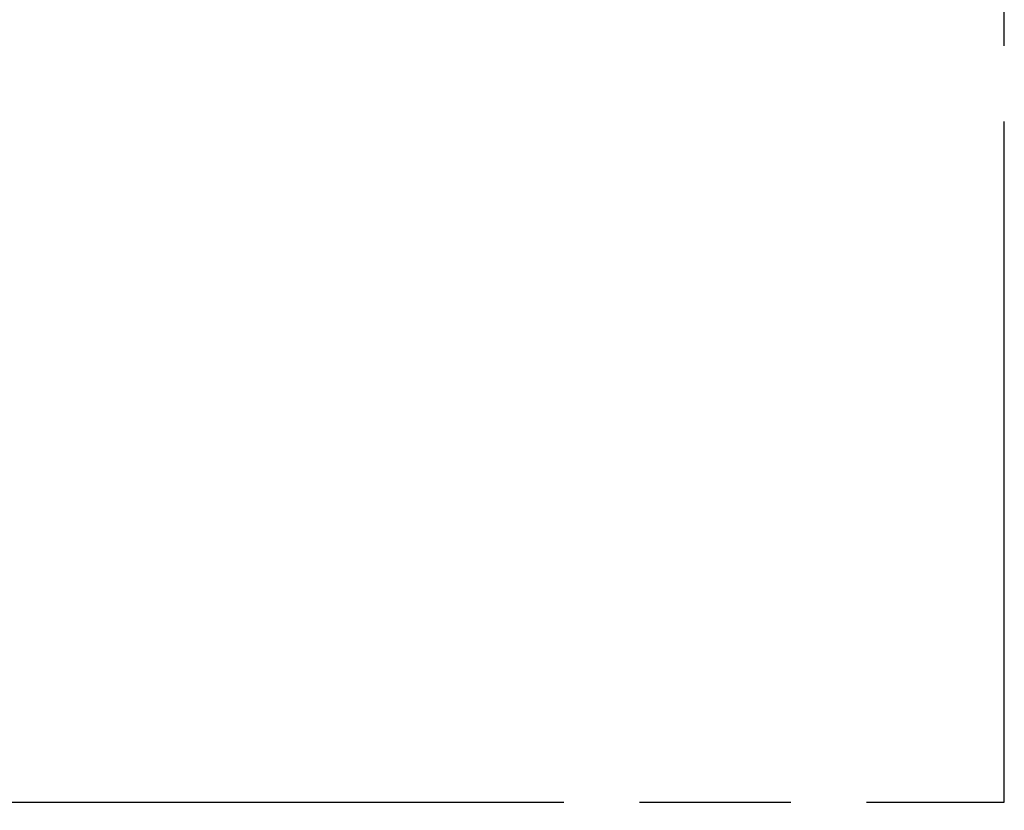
# Model space of a CAD drawing. Header units: inches. Extents: x 0 to 277, y 0 to 179.
# Tile 30 of 94: x 76 to 86, y 60 to 68. Entities that reach past the tile are written whole.
import ezdxf

# ---------------------------------------------------------------- set-up
doc = ezdxf.new("R2010")
doc.units = ezdxf.units.IN
doc.header["$LTSCALE"] = 15.20914
doc.header["$MEASUREMENT"] = 0
doc.linetypes.add('PHANTOM', pattern=[0.8, 0.45, -0.05, 0.1, -0.05, 0.1, -0.05])
doc.layers.get('0').update_dxf_attribs({"linetype": 'CONTINUOUS'})
doc.layers.add('AVAILABLE_DOOR_SPACE', color=7, linetype='CONTINUOUS')
doc.layers.add('DIMENSIONS', color=7, linetype='CONTINUOUS')
doc.styles.get("Standard").update_dxf_attribs({"font": 'txt', "width": 0.8})
doc.dimstyles.new('DIMSTYLE_3', dxfattribs={"dimtxt": 1.268784, "dimasz": 1.626646, "dimexe": 0.09, "dimexo": 0.07, "dimgap": 0.039, "dimtad": 0, "dimtih": 1, "dimtoh": 1, "dimzin": 4, "dimdsep": 46, "dimtxsty": 'Standard', "dimblk": '_FILLED', "dimblk1": '_FILLED', "dimblk2": '_FILLED', "dimcen": 0.09, "dimadec": 0, "dimazin": 0, "dimtfac": 1, "dimtofl": 0, "dimtmove": 0, "dimatfit": 3, "dimldrblk": '_FILLED', "dimfxl": 0, "dimtolj": 1, "dimtzin": 4, "dimarcsym": 0})

# ---------------------------------------------------------------- blocks, each defined once
blk = doc.blocks.new('_FILLED')
at = {"color": 0, "linetype": 'ByBlock'}
blk.add_solid([(0, 0), (-1, 0.2), (-1, -0.2)], dxfattribs=at)
blk = doc.blocks.new('*D18')
at = {"layer": 'DIMENSIONS', "color": 2, "linetype": 'Continuous'}
for p, q in [((71.3642, 59.7945), (71.3642, 63.0478)), ((71.3642, 58.6695), (71.3642, 54.9304)), ((71.3642, 54.9304), (72.7631, 54.9304))]:
    blk.add_line(p, q, dxfattribs=at)
at = {"layer": 'DIMENSIONS', "color": 2, "linetype": 'Continuous', "xscale": 1.6266460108, "yscale": 1.6266460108, "zscale": 1.6266460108}
for p, rotation in [((71.3642, 59.7945), 270), ((71.3642, 58.6695), 90)]:
    blk.add_blockref('_FILLED', p, dxfattribs=dict(at, rotation=rotation))
at = {"layer": 'DIMENSIONS', "color": 2, "linetype": 'Continuous', "insert": (73.3975, 55.5648), "char_height": 1.26878, "width": 4.060108, "attachment_point": 1, "line_spacing_factor": 0.9}
blk.add_mtext('1.13', dxfattribs=at)
blk = doc.blocks.new('*D19')
at = {"layer": 'DIMENSIONS', "color": 2, "linetype": 'Continuous'}
for p, q in [((71.3642, 120.0445), (71.3642, 91.1883)), ((71.3642, 59.7945), (71.3642, 86.7475))]:
    blk.add_line(p, q, dxfattribs=at)
at = {"layer": 'DIMENSIONS', "color": 2, "linetype": 'Continuous', "xscale": 1.6266460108, "yscale": 1.6266460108, "zscale": 1.6266460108}
for p, rotation in [((71.3642, 120.0445), 90), ((71.3642, 59.7945), 270)]:
    blk.add_blockref('_FILLED', p, dxfattribs=dict(at, rotation=rotation))
at = {"layer": 'DIMENSIONS', "color": 2, "linetype": 'Continuous', "insert": (71.3642, 90.5539), "char_height": 1.26878, "width": 5.075136, "attachment_point": 2, "line_spacing_factor": 0.9}
blk.add_mtext('60.25\\Ptyp.', dxfattribs=at)

msp = doc.modelspace()

# ---------------------------------------------------------------- linework, layer by layer
at = {"layer": 'AVAILABLE_DOOR_SPACE', "color": 4, "linetype": 'PHANTOM'}
for p, q in [((85.5932, 59.7945), (85.5932, 83.2185)), ((62.1557, 59.7945), (85.5932, 59.7945))]:
    msp.add_line(p, q, dxfattribs=at)

# ---------------------------------------------------------------- dimensions: what is measured, and where the dimension line sits
at = {"layer": 'DIMENSIONS', "color": 2, "linetype": 'Continuous'}
dim = msp.add_linear_dim(base=(71.3642, 59.7945), p1=(85.5932, 120.0445), p2=(85.5932, 59.7945), angle=270, text='<>\\Ptyp.', dimstyle='DIMSTYLE_3', dxfattribs=at)
dim.commit()
dim.dimension.update_dxf_attribs({"geometry": '*D19', "text_midpoint": (71.3642, 88.9679), "dimtype": 160})
dim = msp.add_linear_dim(base=(71.3642050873, 58.6694787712), p1=(85.5932079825, 59.7944787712), p2=(60.4257079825, 58.6694787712), angle=270, dimstyle='DIMSTYLE_3', dxfattribs=at)
dim.commit()
dim.dimension.update_dxf_attribs({"geometry": '*D18', "text_midpoint": (75.4275668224, 54.9304456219), "dimtype": 160})

doc.saveas('drawing.dxf')
